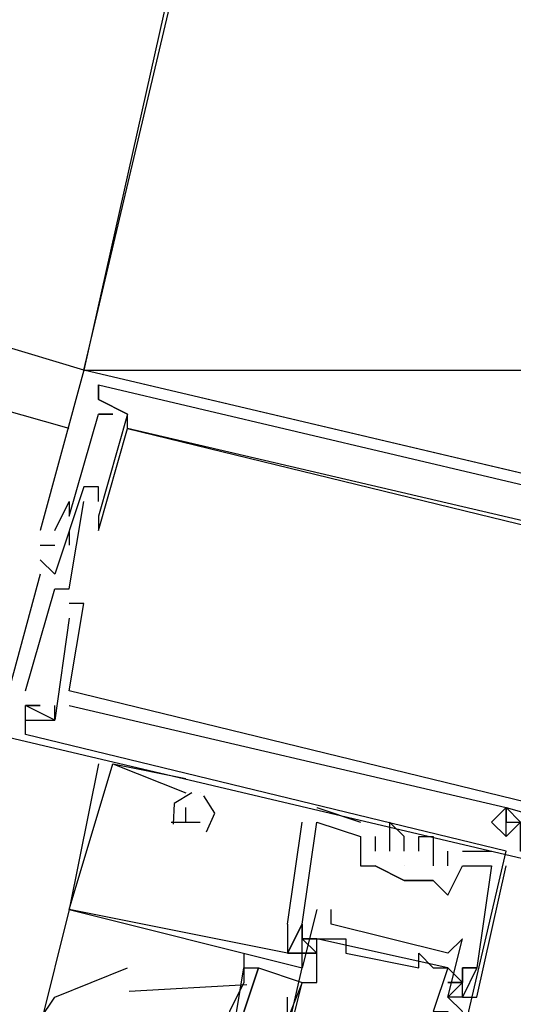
# Model space of a CAD drawing. Header units: feet. Extents: x -79 to 198, y -22 to 181.
# Tile 18 of 256: x 69.115 to 69.567, y 17.504 to 18.405. Entities that reach past the tile are written whole.
import ezdxf

# ---------------------------------------------------------------- set-up
doc = ezdxf.new("R2010")
doc.units = ezdxf.units.FT
doc.layers.add('A-LINEA', color=7, linetype='CONTINUOUS')
doc.layers.add('A-MURO-CONCRETO', color=8, linetype='CONTINUOUS')

msp = doc.modelspace()

# ---------------------------------------------------------------- linework, layer by layer
at = {"layer": 'A-LINEA'}
for p, q in [((69.1733, 18.0844), (69.04, 18.1244)), ((69.16, 18.0311), (68.9733, 18.0844)), ((69.1733, 18.0844), (69.1733, 18.0844)), ((69.1733, 18.0844), (69.1733, 18.0844)), ((69.1733, 18.0844), (69.1733, 18.0844)), ((69.1867, 18.0578), (69.1867, 18.0711)), ((69.1867, 18.0711), (69.1867, 18.0711)), ((69.1867, 18.0578), (69.1867, 18.0711)), ((69.1867, 18.0711), (69.1867, 18.0711)), ((69.1867, 18.0578), (69.1867, 18.0711)), ((69.1867, 18.0711), (69.1867, 18.0711)), ((69.1867, 18.0578), (69.1867, 18.0578)), ((69.1867, 18.0578), (69.1867, 18.0578)), ((69.1867, 18.0578), (69.1867, 18.0578)), ((69.1867, 18.0578), (69.1867, 18.0578)), ((69.1867, 18.0578), (69.1867, 18.0578)), ((69.1867, 18.0578), (69.1867, 18.0578)), ((69.1867, 18.0578), (69.1867, 18.0578)), ((69.1867, 18.0578), (69.1867, 18.0578)), ((69.1867, 18.0578), (69.1867, 18.0578)), ((69.1867, 18.0444), (69.1867, 18.0444)), ((69.1867, 18.0444), (69.1867, 18.0444)), ((69.1867, 18.0444), (69.1867, 18.0444)), ((69.1867, 18.0444), (69.1867, 18.0444)), ((69.1867, 18.0444), (69.1867, 18.0444)), ((69.1867, 18.0444), (69.1867, 18.0444)), ((69.2, 18.0444), (69.2, 18.0444)), ((69.2, 18.0444), (69.2, 18.0444)), ((69.2, 18.0444), (69.2, 18.0444)), ((69.2133, 18.0444), (69.2133, 18.0444)), ((69.2133, 18.0444), (69.2133, 18.0444)), ((69.2133, 18.0444), (69.2133, 18.0444)), ((69.2133, 18.0444), (69.2133, 18.0444)), ((69.2133, 18.0444), (69.2133, 18.0444)), ((69.2133, 18.0444), (69.2133, 18.0444)), ((69.2133, 18.0311), (69.2133, 18.0311)), ((69.2133, 18.0311), (69.2133, 18.0311)), ((69.2133, 18.0311), (69.2133, 18.0311)), ((69.2133, 18.0311), (69.2133, 18.0311)), ((69.2133, 18.0311), (69.2133, 18.0311)), ((69.2133, 18.0311), (69.2133, 18.0311)), ((69.1733, 17.9778), (69.1733, 17.9778)), ((69.1733, 17.9778), (69.1733, 17.9778)), ((69.1733, 17.9778), (69.1733, 17.9778)), ((69.1867, 17.9778), (69.1867, 17.9778)), ((69.1867, 17.9778), (69.1867, 17.9778)), ((69.1867, 17.9778), (69.1867, 17.9778)), ((69.16, 17.9644), (69.16, 17.9644)), ((69.16, 17.9644), (69.16, 17.9644)), ((69.16, 17.9644), (69.16, 17.9644)), ((69.1733, 17.9644), (69.1733, 17.9644)), ((69.1733, 17.9644), (69.1733, 17.9644)), ((69.1733, 17.9644), (69.1733, 17.9644)), ((69.1867, 17.9644), (69.1867, 17.9644)), ((69.1867, 17.9644), (69.1867, 17.9644)), ((69.1867, 17.9644), (69.1867, 17.9644)), ((69.16, 17.9511), (69.16, 17.9511)), ((69.16, 17.9511), (69.16, 17.9511)), ((69.16, 17.9511), (69.16, 17.9511)), ((69.1867, 17.9511), (69.1867, 17.9511)), ((69.1867, 17.9511), (69.1867, 17.9511)), ((69.1867, 17.9511), (69.1867, 17.9511)), ((69.1333, 17.9378), (69.1333, 17.9378)), ((69.1333, 17.9378), (69.1333, 17.9378)), ((69.1333, 17.9378), (69.1333, 17.9378)), ((69.1467, 17.9378), (69.1467, 17.9378)), ((69.1467, 17.9378), (69.1467, 17.9378)), ((69.1467, 17.9378), (69.1467, 17.9378)), ((69.16, 17.9378), (69.16, 17.9244)), ((69.16, 17.9378), (69.16, 17.9378)), ((69.16, 17.9378), (69.16, 17.9244)), ((69.16, 17.9378), (69.16, 17.9378)), ((69.16, 17.9378), (69.16, 17.9244)), ((69.16, 17.9378), (69.16, 17.9378)), ((69.1867, 17.9378), (69.1867, 17.9378)), ((69.1867, 17.9378), (69.1867, 17.9378)), ((69.1867, 17.9378), (69.1867, 17.9378)), ((69.1333, 17.9244), (69.1467, 17.9244)), ((69.1333, 17.9244), (69.1333, 17.9244)), ((69.1333, 17.9244), (69.1467, 17.9244)), ((69.1333, 17.9244), (69.1333, 17.9244)), ((69.1333, 17.9244), (69.1467, 17.9244)), ((69.1333, 17.9244), (69.1333, 17.9244)), ((69.1467, 17.9244), (69.1467, 17.9244)), ((69.1467, 17.9244), (69.1467, 17.9244)), ((69.1467, 17.9244), (69.1467, 17.9244)), ((69.16, 17.9244), (69.16, 17.9244)), ((69.16, 17.9244), (69.16, 17.9244)), ((69.16, 17.9244), (69.16, 17.9244)), ((69.1333, 17.9111), (69.1333, 17.9111)), ((69.1333, 17.9111), (69.1333, 17.9111)), ((69.1333, 17.9111), (69.1333, 17.9111)), ((69.1333, 17.8978), (69.1333, 17.8978)), ((69.1333, 17.8978), (69.1333, 17.8978)), ((69.1333, 17.8978), (69.1333, 17.8978)), ((69.1467, 17.8978), (69.1467, 17.8978)), ((69.1467, 17.8978), (69.1467, 17.8978)), ((69.1467, 17.8978), (69.1467, 17.8978)), ((69.1467, 17.8844), (69.1467, 17.8844)), ((69.1467, 17.8844), (69.1467, 17.8844)), ((69.1467, 17.8844), (69.1467, 17.8844)), ((69.16, 17.8844), (69.16, 17.8844)), ((69.16, 17.8844), (69.16, 17.8844)), ((69.16, 17.8844), (69.16, 17.8844)), ((69.16, 17.8711), (69.16, 17.8711)), ((69.16, 17.8711), (69.16, 17.8711)), ((69.16, 17.8711), (69.16, 17.8711)), ((69.1733, 17.8711), (69.1733, 17.8711)), ((69.1733, 17.8711), (69.1733, 17.8711)), ((69.1733, 17.8711), (69.1733, 17.8711)), ((69.16, 17.8578), (69.16, 17.8578)), ((69.16, 17.8578), (69.16, 17.8578)), ((69.16, 17.8578), (69.16, 17.8578)), ((69.12, 17.7911), (69.12, 17.7911)), ((69.12, 17.7911), (69.12, 17.7911)), ((69.12, 17.7911), (69.12, 17.7911)), ((69.16, 17.7911), (69.16, 17.7911)), ((69.16, 17.7911), (69.16, 17.7911)), ((69.16, 17.7911), (69.16, 17.7911)), ((69.12, 17.7778), (69.12, 17.7778)), ((69.12, 17.7778), (69.12, 17.7778)), ((69.12, 17.7778), (69.12, 17.7778)), ((69.12, 17.7778), (69.12, 17.7778)), ((69.12, 17.7778), (69.12, 17.7778)), ((69.12, 17.7778), (69.12, 17.7778)), ((69.12, 17.7778), (69.12, 17.7778)), ((69.12, 17.7778), (69.12, 17.7778)), ((69.12, 17.7778), (69.12, 17.7778)), ((69.1333, 17.7778), (69.1333, 17.7778)), ((69.1333, 17.7778), (69.1333, 17.7778)), ((69.1333, 17.7778), (69.1333, 17.7778)), ((69.1467, 17.7778), (69.1467, 17.7778)), ((69.1467, 17.7778), (69.1467, 17.7778)), ((69.1467, 17.7778), (69.1467, 17.7778)), ((69.16, 17.7778), (69.16, 17.7778)), ((69.16, 17.7778), (69.16, 17.7778)), ((69.16, 17.7778), (69.16, 17.7778)), ((69.12, 17.7644), (69.12, 17.7644)), ((69.12, 17.7644), (69.12, 17.7644)), ((69.12, 17.7644), (69.12, 17.7644)), ((69.1467, 17.7644), (69.1467, 17.7644)), ((69.1467, 17.7644), (69.1467, 17.7644)), ((69.1467, 17.7644), (69.1467, 17.7644)), ((69.1467, 17.7644), (69.1467, 17.7644)), ((69.1467, 17.7644), (69.1467, 17.7644)), ((69.1467, 17.7644), (69.1467, 17.7644)), ((69.12, 17.7511), (69.12, 17.7511)), ((69.12, 17.7511), (69.12, 17.7511)), ((69.12, 17.7511), (69.12, 17.7511)), ((69.1867, 17.7244), (69.1867, 17.7244)), ((69.1867, 17.7244), (69.1867, 17.7244)), ((69.1867, 17.7244), (69.1867, 17.7244)), ((69.2, 17.7244), (69.2667, 17.7111)), ((69.2, 17.7244), (69.2, 17.7244)), ((69.2, 17.7244), (69.2, 17.7244)), ((69.2, 17.7244), (69.2667, 17.7111)), ((69.2, 17.7244), (69.2, 17.7244)), ((69.2, 17.7244), (69.2, 17.7244)), ((69.2, 17.7244), (69.2667, 17.7111)), ((69.2, 17.7244), (69.2, 17.7244)), ((69.2, 17.7244), (69.2, 17.7244)), ((69.2667, 17.7111), (69.2667, 17.7111)), ((69.2667, 17.7111), (69.2667, 17.7111)), ((69.2667, 17.7111), (69.2667, 17.7111)), ((69.2667, 17.6978), (69.2667, 17.6978)), ((69.2667, 17.6978), (69.2667, 17.6978)), ((69.2667, 17.6978), (69.2667, 17.6978)), ((69.2667, 17.6978), (69.2667, 17.6978)), ((69.2667, 17.6978), (69.2667, 17.6978)), ((69.2667, 17.6978), (69.2667, 17.6978)), ((69.28, 17.6978), (69.28, 17.6978)), ((69.28, 17.6978), (69.28, 17.6978)), ((69.28, 17.6978), (69.28, 17.6978)), ((69.28, 17.6978), (69.28, 17.6978)), ((69.28, 17.6978), (69.28, 17.6978)), ((69.28, 17.6978), (69.28, 17.6978)), ((69.2667, 17.6844), (69.2667, 17.6844)), ((69.2667, 17.6844), (69.2667, 17.6844)), ((69.2667, 17.6844), (69.2667, 17.6844)), ((69.3867, 17.6844), (69.4267, 17.6711)), ((69.3867, 17.6844), (69.3867, 17.6844)), ((69.3867, 17.6844), (69.4267, 17.6711)), ((69.3867, 17.6844), (69.3867, 17.6844)), ((69.3867, 17.6844), (69.4267, 17.6711)), ((69.3867, 17.6844), (69.3867, 17.6844)), ((69.56, 17.6844), (69.56, 17.6844)), ((69.56, 17.6844), (69.56, 17.6844)), ((69.56, 17.6844), (69.56, 17.6844)), ((69.56, 17.6844), (69.56, 17.6844)), ((69.56, 17.6844), (69.56, 17.6844)), ((69.56, 17.6844), (69.56, 17.6844)), ((69.56, 17.6844), (69.56, 17.6844)), ((69.56, 17.6844), (69.56, 17.6844)), ((69.56, 17.6844), (69.56, 17.6844)), ((69.2533, 17.6711), (69.2533, 17.6711)), ((69.2533, 17.6711), (69.2533, 17.6711)), ((69.2533, 17.6711), (69.2533, 17.6711)), ((69.2667, 17.6711), (69.28, 17.6711)), ((69.2667, 17.6711), (69.2667, 17.6711)), ((69.2667, 17.6711), (69.2667, 17.6711)), ((69.2667, 17.6711), (69.28, 17.6711)), ((69.2667, 17.6711), (69.2667, 17.6711)), ((69.2667, 17.6711), (69.2667, 17.6711)), ((69.2667, 17.6711), (69.28, 17.6711)), ((69.2667, 17.6711), (69.2667, 17.6711)), ((69.2667, 17.6711), (69.2667, 17.6711)), ((69.28, 17.6711), (69.28, 17.6711)), ((69.28, 17.6711), (69.28, 17.6711)), ((69.28, 17.6711), (69.28, 17.6711)), ((69.36, 17.5778), (69.3733, 17.6711)), ((69.36, 17.5778), (69.3733, 17.6711)), ((69.36, 17.5778), (69.3733, 17.6711)), ((69.3733, 17.6711), (69.3733, 17.6711)), ((69.3733, 17.6711), (69.3733, 17.6711)), ((69.3733, 17.6711), (69.3733, 17.6711)), ((69.3867, 17.6711), (69.3867, 17.6711)), ((69.3867, 17.6711), (69.3867, 17.6711)), ((69.3867, 17.6711), (69.3867, 17.6711)), ((69.3867, 17.6711), (69.3867, 17.6711)), ((69.3867, 17.6711), (69.3867, 17.6711)), ((69.3867, 17.6711), (69.3867, 17.6711)), ((69.4267, 17.6711), (69.4267, 17.6711)), ((69.4267, 17.6711), (69.4267, 17.6711)), ((69.4267, 17.6711), (69.4267, 17.6711)), ((69.4533, 17.6711), (69.4533, 17.6711)), ((69.4533, 17.6711), (69.4533, 17.6711)), ((69.4533, 17.6711), (69.4533, 17.6711)), ((69.5467, 17.6711), (69.5467, 17.6711)), ((69.5467, 17.6711), (69.5467, 17.6711)), ((69.5467, 17.6711), (69.5467, 17.6711)), ((69.56, 17.6711), (69.56, 17.6711)), ((69.56, 17.6711), (69.56, 17.6711)), ((69.56, 17.6711), (69.56, 17.6711)), ((69.56, 17.6711), (69.56, 17.6711)), ((69.56, 17.6711), (69.56, 17.6711)), ((69.56, 17.6711), (69.56, 17.6711)), ((69.4267, 17.6578), (69.4267, 17.6578)), ((69.4267, 17.6578), (69.4267, 17.6578)), ((69.4267, 17.6578), (69.4267, 17.6578)), ((69.4267, 17.6578), (69.4267, 17.6578)), ((69.4267, 17.6578), (69.4267, 17.6578)), ((69.4267, 17.6578), (69.4267, 17.6578)), ((69.44, 17.6578), (69.44, 17.6578)), ((69.44, 17.6578), (69.44, 17.6578)), ((69.44, 17.6578), (69.44, 17.6578)), ((69.4667, 17.6578), (69.4667, 17.6578)), ((69.4667, 17.6578), (69.4667, 17.6578)), ((69.4667, 17.6578), (69.4667, 17.6578)), ((69.48, 17.6578), (69.48, 17.6578)), ((69.48, 17.6578), (69.48, 17.6578)), ((69.48, 17.6578), (69.48, 17.6578)), ((69.4933, 17.6578), (69.4933, 17.6578)), ((69.4933, 17.6578), (69.4933, 17.6578)), ((69.4933, 17.6578), (69.4933, 17.6578)), ((69.56, 17.6578), (69.56, 17.6578)), ((69.56, 17.6578), (69.56, 17.6578)), ((69.56, 17.6578), (69.56, 17.6578)), ((69.56, 17.6578), (69.56, 17.6578)), ((69.56, 17.6578), (69.56, 17.6578)), ((69.56, 17.6578), (69.56, 17.6578)), ((69.44, 17.6444), (69.44, 17.6444)), ((69.44, 17.6444), (69.44, 17.6444)), ((69.44, 17.6444), (69.44, 17.6444)), ((69.4533, 17.6444), (69.4533, 17.6444)), ((69.4533, 17.6444), (69.4533, 17.6444)), ((69.4533, 17.6444), (69.4533, 17.6444)), ((69.4667, 17.6444), (69.4667, 17.6444)), ((69.4667, 17.6444), (69.4667, 17.6444)), ((69.4667, 17.6444), (69.4667, 17.6444)), ((69.4667, 17.2444), (69.56, 17.6444)), ((69.48, 17.6444), (69.48, 17.6444)), ((69.48, 17.6444), (69.48, 17.6444)), ((69.48, 17.6444), (69.48, 17.6444)), ((69.5067, 17.6311), (69.5067, 17.6444)), ((69.5067, 17.6444), (69.5067, 17.6444)), ((69.5067, 17.6311), (69.5067, 17.6444)), ((69.5067, 17.6444), (69.5067, 17.6444)), ((69.5067, 17.6311), (69.5067, 17.6444)), ((69.5067, 17.6444), (69.5067, 17.6444)), ((69.52, 17.6444), (69.52, 17.6444)), ((69.52, 17.6444), (69.52, 17.6444)), ((69.52, 17.6444), (69.52, 17.6444)), ((69.5467, 17.6444), (69.5467, 17.6444)), ((69.5467, 17.6444), (69.5467, 17.6444)), ((69.5467, 17.6444), (69.5467, 17.6444)), ((69.56, 17.6444), (69.56, 17.6444)), ((69.56, 17.6444), (69.56, 17.6444)), ((69.56, 17.6444), (69.56, 17.6444)), ((69.4267, 17.6311), (69.4267, 17.6311)), ((69.4267, 17.6311), (69.4267, 17.6311)), ((69.4267, 17.6311), (69.4267, 17.6311)), ((69.44, 17.6311), (69.44, 17.6311)), ((69.44, 17.6311), (69.44, 17.6311)), ((69.44, 17.6311), (69.44, 17.6311)), ((69.44, 17.6311), (69.44, 17.6311)), ((69.4667, 17.6311), (69.4667, 17.6311)), ((69.4667, 17.6311), (69.4667, 17.6311)), ((69.4667, 17.6311), (69.4667, 17.6311)), ((69.4933, 17.6311), (69.4933, 17.6311)), ((69.4933, 17.6311), (69.4933, 17.6311)), ((69.4933, 17.6311), (69.4933, 17.6311)), ((69.5067, 17.6311), (69.5067, 17.6311)), ((69.5067, 17.6311), (69.5067, 17.6311)), ((69.5067, 17.6311), (69.5067, 17.6311)), ((69.52, 17.6311), (69.52, 17.6311)), ((69.52, 17.6311), (69.52, 17.6311)), ((69.52, 17.6311), (69.52, 17.6311)), ((69.5467, 17.6311), (69.5467, 17.6311)), ((69.5467, 17.6311), (69.5467, 17.6311)), ((69.5467, 17.6311), (69.5467, 17.6311)), ((69.5467, 17.6311), (69.5467, 17.6311)), ((69.5467, 17.6311), (69.5467, 17.6311)), ((69.5467, 17.6311), (69.5467, 17.6311)), ((69.56, 17.6311), (69.56, 17.6311)), ((69.56, 17.6311), (69.56, 17.6311)), ((69.56, 17.6311), (69.56, 17.6311)), ((69.4667, 17.6178), (69.4667, 17.6178)), ((69.4667, 17.6178), (69.4667, 17.6178)), ((69.4667, 17.6178), (69.4667, 17.6178)), ((69.4667, 17.6178), (69.4667, 17.6178)), ((69.4667, 17.6178), (69.4667, 17.6178)), ((69.4933, 17.6178), (69.4933, 17.6178)), ((69.4933, 17.6178), (69.4933, 17.6178)), ((69.4933, 17.6178), (69.4933, 17.6178)), ((69.5067, 17.6044), (69.5067, 17.6044)), ((69.5067, 17.6044), (69.5067, 17.6044)), ((69.5067, 17.6044), (69.5067, 17.6044)), ((69.16, 17.5911), (69.1333, 17.4844)), ((69.16, 17.5911), (69.16, 17.5911)), ((69.16, 17.5911), (69.16, 17.5911)), ((69.16, 17.5911), (69.16, 17.5911)), ((69.16, 17.5911), (69.16, 17.5911)), ((69.16, 17.5911), (69.16, 17.5911)), ((69.16, 17.5911), (69.16, 17.5911)), ((69.16, 17.5911), (69.16, 17.5911)), ((69.16, 17.5911), (69.16, 17.5911)), ((69.16, 17.5911), (69.16, 17.5911)), ((69.3867, 17.5911), (69.3733, 17.5378)), ((69.3867, 17.5911), (69.3867, 17.5911)), ((69.4, 17.5911), (69.4, 17.5911)), ((69.36, 17.5778), (69.36, 17.5778)), ((69.36, 17.5778), (69.36, 17.5778)), ((69.36, 17.5778), (69.36, 17.5778)), ((69.3733, 17.5778), (69.3733, 17.5778)), ((69.3733, 17.5778), (69.3733, 17.5778)), ((69.3733, 17.5778), (69.3733, 17.5778)), ((69.3733, 17.5778), (69.3733, 17.5778)), ((69.3733, 17.5778), (69.3733, 17.5778)), ((69.3733, 17.5778), (69.3733, 17.5778)), ((69.3733, 17.5778), (69.3733, 17.5778)), ((69.3733, 17.5778), (69.3733, 17.5778)), ((69.3733, 17.5778), (69.3733, 17.5778)), ((69.4, 17.5778), (69.4, 17.5778)), ((69.3733, 17.5644), (69.3867, 17.5644)), ((69.3733, 17.5644), (69.3867, 17.5644)), ((69.3733, 17.5644), (69.3733, 17.5644)), ((69.3733, 17.5644), (69.3733, 17.5644)), ((69.3733, 17.5644), (69.3867, 17.5644)), ((69.3733, 17.5644), (69.3867, 17.5644)), ((69.3733, 17.5644), (69.3733, 17.5644)), ((69.3733, 17.5644), (69.3733, 17.5644)), ((69.3733, 17.5644), (69.3867, 17.5644)), ((69.3733, 17.5644), (69.3867, 17.5644)), ((69.3733, 17.5644), (69.3733, 17.5644)), ((69.3733, 17.5644), (69.3733, 17.5644)), ((69.3867, 17.5644), (69.3867, 17.5644)), ((69.5067, 17.5378), (69.3867, 17.5644)), ((69.5067, 17.5378), (69.3867, 17.5644)), ((69.5067, 17.5378), (69.3867, 17.5644)), ((69.4, 17.5644), (69.4, 17.5644)), ((69.4133, 17.5644), (69.4133, 17.5644)), ((69.52, 17.5644), (69.52, 17.5644)), ((69.32, 17.5511), (69.32, 17.5378)), ((69.36, 17.5511), (69.36, 17.5511)), ((69.36, 17.5511), (69.36, 17.5511)), ((69.36, 17.5511), (69.36, 17.5511)), ((69.36, 17.5511), (69.36, 17.5511)), ((69.36, 17.5511), (69.36, 17.5511)), ((69.36, 17.5511), (69.36, 17.5511)), ((69.3733, 17.5511), (69.3867, 17.5511)), ((69.3733, 17.5511), (69.3733, 17.5511)), ((69.3733, 17.5511), (69.3867, 17.5511)), ((69.3733, 17.5511), (69.3733, 17.5511)), ((69.3733, 17.5511), (69.3867, 17.5511)), ((69.3733, 17.5511), (69.3733, 17.5511)), ((69.4133, 17.5511), (69.4133, 17.5511)), ((69.48, 17.5511), (69.48, 17.5511)), ((69.5067, 17.5511), (69.5067, 17.5511)), ((69.36, 17.5378), (69.36, 17.5378)), ((69.3733, 17.5378), (69.3733, 17.5378)), ((69.3733, 17.5378), (69.3733, 17.5378)), ((69.3733, 17.5378), (69.3733, 17.5378)), ((69.3733, 17.5378), (69.3733, 17.5378)), ((69.3733, 17.5378), (69.3733, 17.5378)), ((69.48, 17.5378), (69.48, 17.5378)), ((69.4933, 17.5378), (69.4933, 17.5378)), ((69.5067, 17.5378), (69.5067, 17.5378)), ((69.52, 17.5378), (69.52, 17.5378)), ((69.52, 17.5378), (69.52, 17.5378)), ((69.52, 17.5378), (69.52, 17.5378)), ((69.52, 17.5378), (69.52, 17.5378)), ((69.52, 17.5378), (69.52, 17.5378)), ((69.52, 17.5378), (69.52, 17.5378)), ((69.52, 17.5378), (69.52, 17.5378)), ((69.52, 17.5378), (69.52, 17.5244)), ((69.5333, 17.5378), (69.5333, 17.5378)), ((69.5333, 17.5378), (69.5333, 17.5378)), ((69.5333, 17.5378), (69.5333, 17.5378)), ((69.5333, 17.5378), (69.5333, 17.5378)), ((69.5333, 17.5378), (69.5333, 17.5378)), ((69.5333, 17.5378), (69.5333, 17.5378)), ((69.3227, 17.5224), (69.215, 17.5161)), ((69.3733, 17.5244), (69.3467, 17.4578)), ((69.3733, 17.5244), (69.3733, 17.5244)), ((69.3867, 17.5244), (69.3867, 17.5244)), ((69.52, 17.5244), (69.52, 17.5244)), ((69.52, 17.5244), (69.52, 17.5244)), ((69.52, 17.5244), (69.52, 17.5244)), ((69.36, 17.4711), (69.36, 17.5111)), ((69.5067, 17.5111), (69.5067, 17.5111)), ((69.52, 17.5111), (69.5067, 17.5111)), ((69.52, 17.5111), (69.52, 17.5111)), ((69.52, 17.5111), (69.52, 17.5111)), ((69.52, 17.5111), (69.52, 17.5111)), ((69.5333, 17.5111), (69.5333, 17.5111)), ((69.5333, 17.5111), (69.5333, 17.5111)), ((69.5333, 17.5111), (69.5333, 17.5111))]:
    msp.add_line(p, q, dxfattribs=at)
for points in [[(72.92, 18.7378), (72.5733, 17.2844), (69.1733, 18.0844), (69.52, 19.5511), (72.92, 18.7378)], [(69.8533, 17.9244), (69.1733, 18.0844), (69.1333, 17.9378)], [(69.8533, 17.9244), (69.1733, 18.0844), (69.1333, 17.9378)], [(69.8533, 17.9244), (69.1733, 18.0844), (69.1333, 17.9378)], [(69.1867, 18.0711), (69.64, 17.9644), (69.6267, 17.9511), (69.6267, 17.9378), (69.64, 17.9378), (69.64, 17.9644), (69.7333, 17.9378), (69.72, 17.8844), (69.7333, 17.8844)], [(69.6267, 17.9511), (69.6133, 17.9378), (69.2133, 18.0311), (69.2133, 18.0444), (69.1867, 18.0578), (69.1867, 18.0711), (69.1867, 18.0578), (69.2133, 18.0444), (69.1867, 17.9511), (69.1867, 17.9378), (69.2133, 18.0311), (69.7067, 17.9111), (69.6933, 17.8178), (69.6933, 17.8178), (69.7067, 17.8311), (69.6933, 17.8311), (69.72, 17.9111), (69.7333, 17.9378)], [(69.1867, 18.0711), (69.64, 17.9644), (69.6267, 17.9511), (69.6267, 17.9378), (69.64, 17.9378), (69.64, 17.9644), (69.7333, 17.9378), (69.72, 17.8844), (69.7333, 17.8844)], [(69.6267, 17.9511), (69.6133, 17.9378), (69.2133, 18.0311), (69.2133, 18.0444), (69.1867, 18.0578), (69.1867, 18.0711), (69.1867, 18.0578), (69.2133, 18.0444), (69.1867, 17.9511), (69.1867, 17.9378), (69.2133, 18.0311), (69.7067, 17.9111), (69.6933, 17.8178), (69.6933, 17.8178), (69.7067, 17.8311), (69.6933, 17.8311), (69.72, 17.9111), (69.7333, 17.9378)], [(69.1867, 18.0711), (69.64, 17.9644), (69.6267, 17.9511), (69.6267, 17.9378), (69.64, 17.9378), (69.64, 17.9644), (69.7333, 17.9378), (69.72, 17.8844), (69.7333, 17.8844)], [(69.6267, 17.9511), (69.6133, 17.9378), (69.2133, 18.0311), (69.2133, 18.0444), (69.1867, 18.0578), (69.1867, 18.0711), (69.1867, 18.0578), (69.2133, 18.0444), (69.1867, 17.9511), (69.1867, 17.9378), (69.2133, 18.0311), (69.7067, 17.9111), (69.6933, 17.8178), (69.6933, 17.8178), (69.7067, 17.8311), (69.6933, 17.8311), (69.72, 17.9111), (69.7333, 17.9378)], [(69.1467, 17.9378), (69.16, 17.9644), (69.16, 17.9511), (69.1867, 18.0444), (69.2, 18.0444), (69.1867, 18.0444)], [(69.1467, 17.9378), (69.16, 17.9644), (69.16, 17.9511), (69.1867, 18.0444), (69.2, 18.0444), (69.1867, 18.0444)], [(69.1467, 17.9378), (69.16, 17.9644), (69.16, 17.9511), (69.1867, 18.0444), (69.2, 18.0444), (69.1867, 18.0444)], [(69.1867, 17.9644), (69.1867, 17.9778), (69.1733, 17.9778), (69.1467, 17.8978), (69.1333, 17.9111)], [(69.1867, 17.9644), (69.1867, 17.9778), (69.1733, 17.9778), (69.1467, 17.8978), (69.1333, 17.9111)], [(69.1867, 17.9644), (69.1867, 17.9778), (69.1733, 17.9778), (69.1467, 17.8978), (69.1333, 17.9111)], [(69.12, 17.7911), (69.1467, 17.8844), (69.16, 17.8844), (69.1733, 17.9644)], [(69.12, 17.7911), (69.1467, 17.8844), (69.16, 17.8844), (69.1733, 17.9644)], [(69.12, 17.7911), (69.1467, 17.8844), (69.16, 17.8844), (69.1733, 17.9644)], [(69.1333, 17.8978), (69.0933, 17.7511), (69.7733, 17.5911), (69.7733, 17.6044)], [(69.1333, 17.8978), (69.0933, 17.7511), (69.7733, 17.5911), (69.7733, 17.6044)], [(69.1333, 17.8978), (69.0933, 17.7511), (69.7733, 17.5911), (69.7733, 17.6044)], [(69.6667, 17.7511), (69.6533, 17.6711), (69.16, 17.7911), (69.1733, 17.8711), (69.16, 17.8711)], [(69.6667, 17.7511), (69.6533, 17.6711), (69.16, 17.7911), (69.1733, 17.8711), (69.16, 17.8711)], [(69.6667, 17.7511), (69.6533, 17.6711), (69.16, 17.7911), (69.1733, 17.8711), (69.16, 17.8711)], [(69.16, 17.8578), (69.1467, 17.7644), (69.12, 17.7778)], [(69.16, 17.8578), (69.1467, 17.7644), (69.12, 17.7778)], [(69.16, 17.8578), (69.1467, 17.7644), (69.12, 17.7778)], [(69.72, 17.8444), (69.7067, 17.8444), (69.6533, 17.6311), (69.5733, 17.6444), (69.5733, 17.6711), (69.56, 17.6844), (69.56, 17.6711), (69.5733, 17.6711), (69.56, 17.6578)], [(69.72, 17.8444), (69.7067, 17.8444), (69.6533, 17.6311), (69.5733, 17.6444), (69.5733, 17.6711), (69.56, 17.6844), (69.56, 17.6711), (69.5733, 17.6711), (69.56, 17.6578)], [(69.72, 17.8444), (69.7067, 17.8444), (69.6533, 17.6311), (69.5733, 17.6444), (69.5733, 17.6711), (69.56, 17.6844), (69.56, 17.6711), (69.5733, 17.6711), (69.56, 17.6578)], [(69.12, 17.7644), (69.1467, 17.7644), (69.1467, 17.7778)], [(69.56, 17.6444), (69.12, 17.7511), (69.12, 17.7778), (69.1333, 17.7778), (69.12, 17.7778)], [(69.12, 17.7644), (69.1467, 17.7644), (69.1467, 17.7778)], [(69.56, 17.6444), (69.12, 17.7511), (69.12, 17.7778), (69.1333, 17.7778), (69.12, 17.7778)], [(69.12, 17.7644), (69.1467, 17.7644), (69.1467, 17.7778)], [(69.56, 17.6444), (69.12, 17.7511), (69.12, 17.7778), (69.1333, 17.7778), (69.12, 17.7778)], [(69.16, 17.7778), (69.56, 17.6844), (69.5467, 17.6711), (69.56, 17.6578), (69.56, 17.6711), (69.56, 17.6844), (69.6533, 17.6578)], [(69.16, 17.7778), (69.56, 17.6844), (69.5467, 17.6711), (69.56, 17.6578), (69.56, 17.6711), (69.56, 17.6844), (69.6533, 17.6578)], [(69.16, 17.7778), (69.56, 17.6844), (69.5467, 17.6711), (69.56, 17.6578), (69.56, 17.6711), (69.56, 17.6844), (69.6533, 17.6578)], [(69.1867, 17.7244), (69.16, 17.5911), (69.3733, 17.5378), (69.3733, 17.5511), (69.36, 17.5511), (69.3733, 17.5778), (69.3733, 17.5644), (69.3733, 17.5778), (69.3867, 17.6711), (69.4267, 17.6578), (69.4267, 17.6311), (69.44, 17.6311), (69.4667, 17.6178), (69.4933, 17.6178), (69.5067, 17.6044), (69.52, 17.6311), (69.5467, 17.6311), (69.5333, 17.5378), (69.52, 17.5378), (69.52, 17.5244), (69.52, 17.5378), (69.5333, 17.5378), (69.52, 17.5111), (69.5333, 17.5111), (69.56, 17.6311)], [(69.36, 17.5778), (69.36, 17.5511), (69.16, 17.5911), (69.2, 17.7244), (69.2667, 17.6978)], [(69.1867, 17.7244), (69.16, 17.5911), (69.3733, 17.5378), (69.3733, 17.5511), (69.36, 17.5511), (69.3733, 17.5778), (69.3733, 17.5644), (69.3733, 17.5778), (69.3867, 17.6711), (69.4267, 17.6578), (69.4267, 17.6311), (69.44, 17.6311), (69.4667, 17.6178), (69.4933, 17.6178), (69.5067, 17.6044), (69.52, 17.6311), (69.5467, 17.6311), (69.5333, 17.5378), (69.52, 17.5378), (69.52, 17.5244), (69.52, 17.5378), (69.5333, 17.5378), (69.52, 17.5111), (69.5333, 17.5111), (69.56, 17.6311)], [(69.36, 17.5778), (69.36, 17.5511), (69.16, 17.5911), (69.2, 17.7244), (69.2667, 17.6978)], [(69.1867, 17.7244), (69.16, 17.5911), (69.3733, 17.5378), (69.3733, 17.5511), (69.36, 17.5511), (69.3733, 17.5778), (69.3733, 17.5644), (69.3733, 17.5778), (69.3867, 17.6711), (69.4267, 17.6578), (69.4267, 17.6311), (69.44, 17.6311), (69.4667, 17.6178), (69.4933, 17.6178), (69.5067, 17.6044), (69.52, 17.6311), (69.5467, 17.6311), (69.5333, 17.5378), (69.52, 17.5378), (69.52, 17.5244), (69.52, 17.5378), (69.5333, 17.5378), (69.52, 17.5111), (69.5333, 17.5111), (69.56, 17.6311)], [(69.36, 17.5778), (69.36, 17.5511), (69.16, 17.5911), (69.2, 17.7244), (69.2667, 17.6978)], [(69.2723, 17.6978), (69.2562, 17.6881), (69.2552, 17.6693)], [(69.2723, 17.6978), (69.2562, 17.6881), (69.2552, 17.6693)], [(69.2723, 17.6978), (69.2562, 17.6881), (69.2552, 17.6693)], [(69.2857, 17.6621), (69.2933, 17.6793), (69.2832, 17.6952)], [(69.2857, 17.6621), (69.2933, 17.6793), (69.2832, 17.6952)], [(69.2857, 17.6621), (69.2933, 17.6793), (69.2832, 17.6952)], [(69.2533, 17.6711), (69.2667, 17.6711), (69.2667, 17.6844), (69.2667, 17.6844)], [(69.2533, 17.6711), (69.2667, 17.6711), (69.2667, 17.6844), (69.2667, 17.6844)], [(69.2533, 17.6711), (69.2667, 17.6711), (69.2667, 17.6844), (69.2667, 17.6844)], [(69.56, 17.6578), (69.5467, 17.6711), (69.5467, 17.6711), (69.56, 17.6844)], [(69.56, 17.6578), (69.5467, 17.6711), (69.5467, 17.6711), (69.56, 17.6844)], [(69.56, 17.6578), (69.5467, 17.6711), (69.5467, 17.6711), (69.56, 17.6844)], [(69.4667, 17.6444), (69.4667, 17.6578), (69.4533, 17.6711), (69.4533, 17.6444)], [(69.4667, 17.6444), (69.4667, 17.6578), (69.4533, 17.6711), (69.4533, 17.6444)], [(69.4667, 17.6444), (69.4667, 17.6578), (69.4533, 17.6711), (69.4533, 17.6444)], [(69.44, 17.6578), (69.44, 17.6444), (69.44, 17.6444)], [(69.44, 17.6578), (69.44, 17.6444), (69.44, 17.6444)], [(69.44, 17.6578), (69.44, 17.6444), (69.44, 17.6444)], [(69.48, 17.6444), (69.48, 17.6578), (69.4933, 17.6578), (69.4933, 17.6311), (69.4933, 17.6311)], [(69.48, 17.6444), (69.48, 17.6578), (69.4933, 17.6578), (69.4933, 17.6311), (69.4933, 17.6311)], [(69.48, 17.6444), (69.48, 17.6578), (69.4933, 17.6578), (69.4933, 17.6311), (69.4933, 17.6311)], [(69.52, 17.6444), (69.52, 17.6444), (69.5467, 17.6444)], [(69.52, 17.6444), (69.52, 17.6444), (69.5467, 17.6444)], [(69.52, 17.6444), (69.52, 17.6444), (69.5467, 17.6444)], [(69.4933, 17.6178), (69.4667, 17.6178), (69.4667, 17.6178), (69.44, 17.6311)], [(69.44, 17.3378), (69.44, 17.3244), (69.4667, 17.3244), (69.52, 17.4978), (69.5067, 17.5111), (69.52, 17.5644), (69.5067, 17.5511), (69.4, 17.5778), (69.4, 17.5911)], [(69.3733, 17.5511), (69.3733, 17.5511), (69.3733, 17.5778), (69.3733, 17.5778), (69.36, 17.5511), (69.3733, 17.5511)], [(69.3733, 17.5511), (69.3733, 17.5511), (69.3733, 17.5778), (69.3733, 17.5778), (69.36, 17.5511), (69.3733, 17.5511)], [(69.3733, 17.5511), (69.3733, 17.5511), (69.3733, 17.5778), (69.3733, 17.5778), (69.36, 17.5511), (69.3733, 17.5511)], [(69.3333, 17.3644), (69.3733, 17.5244), (69.3867, 17.5244), (69.3867, 17.5644), (69.4, 17.5644), (69.4133, 17.5644), (69.4133, 17.5511), (69.48, 17.5378), (69.48, 17.5511), (69.4933, 17.5378), (69.5067, 17.5378), (69.4933, 17.4978), (69.5067, 17.4978), (69.4667, 17.3378), (69.4533, 17.3378), (69.4533, 17.3244), (69.4533, 17.3644), (69.4533, 17.3644), (69.4533, 17.4044), (69.4533, 17.4044), (69.3867, 17.4311)], [(69.3867, 17.5644), (69.3733, 17.5644), (69.3867, 17.5644)], [(69.3733, 17.5511), (69.3867, 17.5511), (69.3733, 17.5644), (69.3867, 17.5511)], [(69.3867, 17.5644), (69.3733, 17.5644), (69.3867, 17.5644)], [(69.3733, 17.5511), (69.3867, 17.5511), (69.3733, 17.5644), (69.3867, 17.5511)], [(69.3867, 17.5644), (69.3733, 17.5644), (69.3867, 17.5644)], [(69.3733, 17.5511), (69.3867, 17.5511), (69.3733, 17.5644), (69.3867, 17.5511)], [(69.3867, 17.5511), (69.3733, 17.5511), (69.3867, 17.5511)], [(69.3867, 17.5511), (69.3733, 17.5511), (69.3867, 17.5511)], [(69.3867, 17.5511), (69.3733, 17.5511), (69.3867, 17.5511)], [(69.1067, 17.4444), (69.12, 17.4711), (69.1467, 17.5111), (69.2133, 17.5378)], [(69.3467, 17.4578), (69.3067, 17.4578), (69.3333, 17.5378), (69.3733, 17.5244)], [(69.3067, 17.4578), (69.32, 17.5378), (69.3333, 17.5378), (69.3067, 17.4578), (69.3067, 17.4578), (69.3067, 17.4578)], [(69.32, 17.5378), (69.32, 17.5244), (69.3067, 17.4978), (69.3067, 17.4711), (69.3067, 17.4711)], [(69.36, 17.3911), (69.3467, 17.3511), (69.3467, 17.3644), (69.3333, 17.3644), (69.3733, 17.5378)], [(69.5067, 17.5378), (69.52, 17.5244), (69.5067, 17.5378)], [(69.5067, 17.5111), (69.52, 17.5244), (69.5067, 17.5378)], [(69.52, 17.5111), (69.52, 17.5111), (69.52, 17.5111), (69.52, 17.5378), (69.5333, 17.5378), (69.52, 17.5111)], [(69.5067, 17.5244), (69.52, 17.5244), (69.5067, 17.5244)], [(69.5067, 17.5244), (69.52, 17.5244), (69.5067, 17.5244)]]:
    msp.add_lwpolyline(points, dxfattribs=at)
at = {"layer": 'A-MURO-CONCRETO'}
for points in [[(69.32, 18.7378), (69.1733, 18.0844), (72.76, 18.0844), (69.32, 18.7378)], [(69.1733, 18.0844), (72.76, 18.0844), (72.5733, 17.2844), (69.1733, 18.0844), (69.1733, 18.0844)]]:
    msp.add_lwpolyline(points, dxfattribs=at)

doc.saveas('drawing.dxf')
